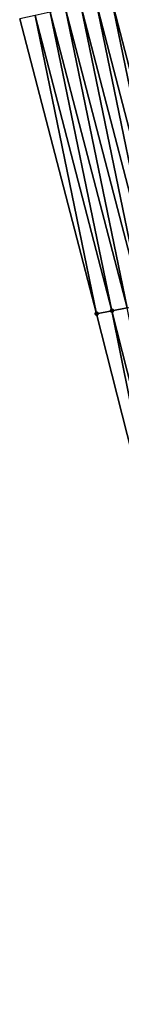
# Model space of a CAD drawing. Header units: feet. Extents: x 2017353 to 2024169, y 808050 to 818690.
# Tile 114 of 256: x 2023513 to 2023520, y 812605 to 812668. Entities that reach past the tile are written whole.
import ezdxf

# ---------------------------------------------------------------- set-up
doc = ezdxf.new("R2010")
doc.units = ezdxf.units.FT
doc.header["$MEASUREMENT"] = 0
doc.layers.add('I-77-MM15-17_SB-Surface-BORDER', color=7, linetype='Continuous')
doc.layers.add('I-77-MM15-17_SB-Surface-TIN', color=7, linetype='Continuous')
doc.layers.add('SB-Road Shots', color=141, linetype='Continuous', lineweight=100)
doc.layers.add('SB-Road X-Section', color=40, linetype='Continuous', lineweight=13)

msp = doc.modelspace()

# ---------------------------------------------------------------- linework, layer by layer
at = {"layer": 'I-77-MM15-17_SB-Surface-BORDER', "color": 3, "linetype": 'Continuous', "lineweight": -3}
msp.add_polyline3d([(2023531.549879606, 812591.2184761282, 336.6298416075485), (2023526.928565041, 812610.7026300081, 336.5239740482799), (2023523.136085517, 812629.966246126, 336.5578818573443), (2023518.217889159, 812649.3778666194, 336.5012732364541), (2023513.3104324, 812668.2678505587, 336.3236810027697)], dxfattribs=at)
at = {"layer": 'I-77-MM15-17_SB-Surface-TIN', "color": 128, "linetype": 'Continuous', "lineweight": -3}
for points in [[(2023523.119760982, 812650.3635919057, 336.7386755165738), (2023519.168227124, 812669.5664048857, 336.6240199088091), (2023518.191933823, 812669.3499528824, 336.5687097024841)], [(2023524.100145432, 812650.560686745, 336.7768585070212), (2023520.144528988, 812669.7828182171, 336.6715997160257), (2023519.168227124, 812669.5664048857, 336.6240199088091)], [(2023523.119760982, 812650.3635919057, 336.7386755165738), (2023524.100145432, 812650.560686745, 336.7768585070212), (2023519.168227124, 812669.5664048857, 336.6240199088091)], [(2023520.178650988, 812649.7720915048, 336.584157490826), (2023516.239342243, 812668.9170713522, 336.4625822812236), (2023515.263037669, 812668.7006702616, 336.4174493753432)], [(2023521.159022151, 812649.9692525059, 336.6345898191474), (2023517.215641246, 812669.1334976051, 336.5127450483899), (2023516.239342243, 812668.9170713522, 336.4625822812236)], [(2023520.178650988, 812649.7720915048, 336.584157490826), (2023521.159022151, 812649.9692525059, 336.6345898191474), (2023516.239342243, 812668.9170713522, 336.4625822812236)], [(2023522.139388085, 812650.1664395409, 336.6898421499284), (2023518.191933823, 812669.3499528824, 336.5687097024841), (2023517.215641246, 812669.1334976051, 336.5127450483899)], [(2023521.159022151, 812649.9692525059, 336.6345898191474), (2023522.139388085, 812650.1664395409, 336.6898421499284), (2023517.215641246, 812669.1334976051, 336.5127450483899)], [(2023522.139388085, 812650.1664395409, 336.6898421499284), (2023523.119760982, 812650.3635919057, 336.7386755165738), (2023518.191933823, 812669.3499528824, 336.5687097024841)], [(2023518.217889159, 812649.3778666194, 336.5012732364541), (2023514.28673361, 812668.4842668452, 336.3718515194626), (2023513.3104324, 812668.2678505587, 336.3236810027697)], [(2023519.198272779, 812649.5749655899, 336.5402210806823), (2023515.263037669, 812668.7006702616, 336.4174493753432), (2023514.28673361, 812668.4842668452, 336.3718515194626)], [(2023519.198272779, 812649.5749655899, 336.5402210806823), (2023514.28673361, 812668.4842668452, 336.3718515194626), (2023518.217889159, 812649.3778666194, 336.5012732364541)], [(2023520.178650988, 812649.7720915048, 336.584157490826), (2023515.263037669, 812668.7006702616, 336.4174493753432), (2023519.198272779, 812649.5749655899, 336.5402210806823)], [(2023523.136085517, 812629.966246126, 336.5578818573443), (2023519.198272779, 812649.5749655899, 336.5402210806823), (2023518.217889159, 812649.3778666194, 336.5012732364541)], [(2023524.116445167, 812630.1634644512, 336.6189273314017), (2023520.178650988, 812649.7720915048, 336.584157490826), (2023519.198272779, 812649.5749655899, 336.5402210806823)], [(2023524.116445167, 812630.1634644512, 336.6189273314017), (2023519.198272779, 812649.5749655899, 336.5402210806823), (2023523.136085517, 812629.966246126, 336.5578818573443)]]:
    msp.add_3dface(points, dxfattribs=at)
at = {"layer": 'SB-Road Shots', "lineweight": 100}
for p in [(2023518.217889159, 812649.3778666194, 336.5012732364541), (2023519.198272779, 812649.5749655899, 336.5402210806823)]:
    msp.add_point(p, dxfattribs=at)
at = {"layer": 'SB-Road X-Section', "extrusion": (0.1968856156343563, -0.9804109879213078, 0.005509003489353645), "elevation": -398326.8955247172, "flags": 128}
msp.add_lwpolyline([(2143950.598545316, 2533.1712710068), (2143950.001285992, 2533.136872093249), (2143949.001285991, 2533.102622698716), (2143948.001285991, 2533.052433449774), (2143947.001285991, 2532.992219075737), (2143946.001285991, 2532.928970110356), (2143945.001285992, 2532.868034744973), (2143944.001285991, 2532.81162112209), (2143943.001285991, 2532.753063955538), (2143942.001285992, 2532.696188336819), (2143941.001285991, 2532.636854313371), (2143940.001285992, 2532.578329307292), (2143939.001285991, 2532.518402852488), (2143938.001285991, 2532.456513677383), (2143937.001285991, 2532.394088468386), (2143936.001285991, 2532.32980556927), (2143935.001285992, 2532.25587145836), (2143934.001285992, 2532.190371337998), (2143933.001285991, 2532.118953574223), (2143932.001285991, 2532.053169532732), (2143931.001285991, 2531.989244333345), (2143930.001285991, 2531.924266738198), (2143929.001285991, 2531.861981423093), (2143928.001285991, 2531.79816426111), (2143927.001285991, 2531.733661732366), (2143926.001285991, 2531.667555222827), (2143925.001285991, 2531.597983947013), (2143924.001285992, 2531.530230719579), (2143923.870926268, 2531.52191395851), (2143923.001285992, 2531.480920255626), (2143922.001285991, 2531.438505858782), (2143921.001285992, 2531.386592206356), (2143920.001285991, 2531.333547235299), (2143919.001285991, 2531.286283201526), (2143918.001285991, 2531.241573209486), (2143917.001285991, 2531.199525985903), (2143916.001285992, 2531.161342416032), (2143915.001285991, 2531.112508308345), (2143914.001285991, 2531.057255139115), (2143913.001285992, 2531.006822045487), (2143912.001285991, 2530.962884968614), (2143911.001285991, 2530.923936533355)], dxfattribs=at)

doc.saveas('drawing.dxf')
